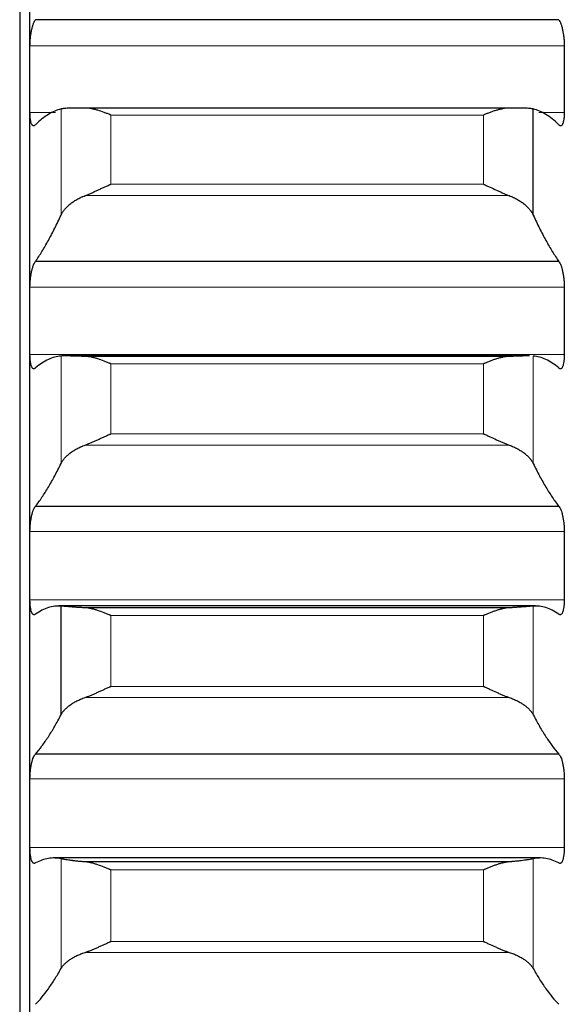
# Model space of a CAD drawing. Header units: inches. Extents: x 0 to 20790, y -12 to 14700.
# Tile 78 of 256: x 7871 to 7924, y 4586 to 4682. Entities that reach past the tile are written whole.
import ezdxf

# ---------------------------------------------------------------- set-up
doc = ezdxf.new("R2010")
doc.units = ezdxf.units.IN
doc.layers.add('1', color=7, linetype='Continuous', true_color=0xffffff)

msp = doc.modelspace()

# ---------------------------------------------------------------- linework, layer by layer
at = {"layer": '1', "color": 2, "linetype": 'Continuous', "lineweight": 25}
for p, q in [((7870.915, 4712.731), (7870.915, 4462.731)), ((7871.915, 4675.774), (7871.915, 4698.941)), ((7923.377, 4681.561), (7872.452, 4681.561)), ((7871.915, 4652.265), (7871.915, 4675.774)), ((7919.019, 4672.961), (7876.879, 4672.961)), ((7918.546, 4672.96), (7877.283, 4672.96)), ((7920.889, 4662.553), (7920.889, 4672.874)), ((7923.377, 4658.047), (7872.452, 4658.047)), ((7871.915, 4628.453), (7871.915, 4652.265)), ((7920.452, 4648.857), (7875.362, 4648.857)), ((7918.546, 4648.804), (7877.283, 4648.804)), ((7923.377, 4634.221), (7872.452, 4634.221)), ((7871.915, 4604.375), (7871.915, 4628.453)), ((7921.121, 4624.529), (7874.709, 4624.529)), ((7874.941, 4613.949), (7874.941, 4624.52)), ((7918.546, 4624.35), (7877.283, 4624.35)), ((7923.377, 4610.121), (7872.452, 4610.121)), ((7871.915, 4580.071), (7871.915, 4604.375)), ((7921.611, 4600.016), (7874.219, 4600.016)), ((7918.546, 4599.637), (7877.283, 4599.637))]:
    msp.add_line(p, q, dxfattribs=at)
at = {"layer": '1', "color": 110, "linetype": 'Continuous', "lineweight": 13}
for p, q in [((7923.912, 4679.002), (7871.917, 4679.002)), ((7874.406, 4672.546), (7871.917, 4672.546)), ((7874.941, 4662.553), (7874.941, 4672.874)), ((7916.059, 4672.289), (7879.771, 4672.289)), ((7879.771, 4665.55), (7879.771, 4672.289)), ((7916.059, 4665.55), (7916.059, 4672.289)), ((7923.912, 4672.546), (7921.424, 4672.546)), ((7916.059, 4665.55), (7879.771, 4665.55)), ((7918.546, 4664.446), (7877.283, 4664.446)), ((7923.912, 4655.538), (7871.917, 4655.538)), ((7923.912, 4648.992), (7871.917, 4648.992)), ((7874.941, 4638.391), (7874.941, 4648.846)), ((7879.771, 4641.27), (7879.771, 4648.096)), ((7916.059, 4648.096), (7879.771, 4648.096)), ((7916.059, 4641.27), (7916.059, 4648.096)), ((7920.889, 4638.391), (7920.889, 4648.846)), ((7916.059, 4641.27), (7879.771, 4641.27)), ((7918.546, 4640.18), (7877.283, 4640.18)), ((7923.912, 4631.765), (7871.917, 4631.765)), ((7923.912, 4625.141), (7871.917, 4625.141)), ((7920.889, 4613.949), (7920.889, 4624.52)), ((7879.771, 4616.704), (7879.771, 4623.607)), ((7916.059, 4623.607), (7879.771, 4623.607)), ((7916.059, 4616.704), (7916.059, 4623.607)), ((7916.059, 4616.704), (7879.771, 4616.704)), ((7918.546, 4615.63), (7877.283, 4615.63)), ((7923.912, 4607.721), (7871.917, 4607.721)), ((7923.912, 4601.029), (7871.917, 4601.029)), ((7874.941, 4589.264), (7874.941, 4599.935)), ((7920.889, 4589.264), (7920.889, 4599.935)), ((7916.059, 4598.859), (7879.771, 4598.859)), ((7879.771, 4591.891), (7879.771, 4598.859)), ((7916.059, 4591.891), (7916.059, 4598.859)), ((7916.059, 4591.891), (7879.771, 4591.891)), ((7918.546, 4590.835), (7877.283, 4590.835))]:
    msp.add_line(p, q, dxfattribs=at)
at = {"layer": '1', "color": 2, "linetype": 'Continuous', "lineweight": 25}
for points, knots in [([(7871.917, 4679.002), (7871.918, 4679.065), (7871.92, 4679.191), (7871.928, 4679.385), (7871.937, 4679.516), (7871.945, 4679.616), (7871.947, 4679.649), (7871.954, 4679.715), (7871.957, 4679.748), (7871.974, 4679.913), (7871.991, 4680.042), (7872.016, 4680.201), (7872.021, 4680.233), (7872.029, 4680.28), (7872.032, 4680.296), (7872.037, 4680.327), (7872.051, 4680.405), (7872.078, 4680.54), (7872.104, 4680.654), (7872.131, 4680.765), (7872.145, 4680.819), (7872.189, 4680.977), (7872.219, 4681.073), (7872.267, 4681.203), (7872.283, 4681.244), (7872.308, 4681.302), (7872.316, 4681.321), (7872.333, 4681.357), (7872.341, 4681.375), (7872.384, 4681.459), (7872.418, 4681.515), (7872.452, 4681.561)], [0, 0, 0, 0, 0.0625, 0.125, 0.1875, 0.1875, 0.21875, 0.21875, 0.25, 0.25, 0.375, 0.375, 0.40625, 0.40625, 0.421875, 0.421875, 0.4375, 0.5, 0.5625, 0.5625, 0.625, 0.625, 0.75, 0.75, 0.8125, 0.8125, 0.84375, 0.84375, 0.875, 0.875, 1, 1, 1, 1]), ([(7923.377, 4681.561), (7923.412, 4681.515), (7923.446, 4681.459), (7923.496, 4681.359), (7923.513, 4681.323), (7923.538, 4681.265), (7923.546, 4681.245), (7923.562, 4681.204), (7923.57, 4681.182), (7923.61, 4681.073), (7923.641, 4680.978), (7923.684, 4680.822), (7923.698, 4680.768), (7923.719, 4680.684), (7923.725, 4680.656), (7923.738, 4680.598), (7923.745, 4680.569), (7923.776, 4680.422), (7923.798, 4680.3), (7923.823, 4680.141), (7923.828, 4680.109), (7923.837, 4680.045), (7923.842, 4680.012), (7923.855, 4679.914), (7923.862, 4679.848), (7923.883, 4679.652), (7923.894, 4679.52), (7923.903, 4679.356), (7923.904, 4679.323), (7923.907, 4679.258), (7923.908, 4679.225), (7923.911, 4679.128), (7923.912, 4679.065), (7923.912, 4679.002)], [0, 0, 0, 0, 0.125, 0.125, 0.1875, 0.1875, 0.21875, 0.21875, 0.25, 0.25, 0.375, 0.375, 0.4375, 0.4375, 0.46875, 0.46875, 0.5, 0.5, 0.625, 0.625, 0.65625, 0.65625, 0.6875, 0.6875, 0.75, 0.75, 0.875, 0.875, 0.90625, 0.90625, 0.9375, 0.9375, 1, 1, 1, 1]), ([(7877.283, 4672.96), (7877.138, 4672.961), (7876.998, 4672.961), (7876.729, 4672.961), (7876.471, 4672.961), (7876.235, 4672.959), (7876.094, 4672.957), (7876.066, 4672.956), (7876.011, 4672.955), (7875.984, 4672.955), (7875.904, 4672.953), (7875.852, 4672.952), (7875.703, 4672.947), (7875.61, 4672.944), (7875.438, 4672.935), (7875.359, 4672.929), (7875.251, 4672.92), (7875.217, 4672.917), (7875.168, 4672.911), (7875.152, 4672.91), (7875.121, 4672.906), (7875.106, 4672.904), (7875.034, 4672.894), (7874.984, 4672.885), (7874.941, 4672.874)], [0, 0, 0, 0, 0.125, 0.125, 0.25, 0.375, 0.375, 0.40625, 0.40625, 0.4375, 0.4375, 0.5, 0.5, 0.625, 0.625, 0.75, 0.75, 0.8125, 0.8125, 0.84375, 0.84375, 0.875, 0.875, 1, 1, 1, 1]), ([(7879.771, 4672.289), (7879.767, 4672.291), (7879.764, 4672.292), (7879.758, 4672.295), (7879.754, 4672.296), (7879.744, 4672.301), (7879.724, 4672.309), (7879.678, 4672.328), (7879.585, 4672.367), (7879.506, 4672.399), (7879.348, 4672.462), (7879.243, 4672.502), (7878.929, 4672.619), (7878.721, 4672.689), (7878.41, 4672.78), (7878.307, 4672.808), (7878.151, 4672.846), (7878.099, 4672.858), (7877.996, 4672.88), (7877.944, 4672.89), (7877.789, 4672.918), (7877.687, 4672.933), (7877.484, 4672.953), (7877.383, 4672.959), (7877.283, 4672.96)], [0, 0, 0, 0, 0.003906, 0.003906, 0.007813, 0.007813, 0.015625, 0.03125, 0.0625, 0.125, 0.125, 0.25, 0.25, 0.5, 0.5, 0.625, 0.625, 0.6875, 0.6875, 0.75, 0.75, 0.875, 0.875, 1, 1, 1, 1]), ([(7918.546, 4672.96), (7918.447, 4672.959), (7918.347, 4672.953), (7918.145, 4672.933), (7918.044, 4672.918), (7917.84, 4672.882), (7917.738, 4672.86), (7917.531, 4672.81), (7917.427, 4672.782), (7917.217, 4672.721), (7917.112, 4672.688), (7916.902, 4672.618), (7916.797, 4672.58), (7916.587, 4672.503), (7916.482, 4672.462), (7916.324, 4672.399), (7916.244, 4672.367), (7916.152, 4672.328), (7916.105, 4672.309), (7916.085, 4672.301), (7916.072, 4672.295), (7916.066, 4672.292), (7916.059, 4672.289)], [0, 0, 0, 0, 0.125, 0.125, 0.25, 0.25, 0.375, 0.375, 0.5, 0.5, 0.625, 0.625, 0.75, 0.75, 0.875, 0.875, 0.9375, 0.96875, 0.984375, 0.992188, 0.992188, 1, 1, 1, 1]), ([(7920.889, 4672.874), (7920.846, 4672.885), (7920.796, 4672.894), (7920.681, 4672.91), (7920.552, 4672.924), (7920.395, 4672.934), (7920.265, 4672.941), (7920.22, 4672.943), (7920.15, 4672.946), (7920.126, 4672.947), (7920.078, 4672.949), (7920.053, 4672.949), (7919.928, 4672.953), (7919.717, 4672.958), (7919.482, 4672.96), (7919.235, 4672.961), (7919.105, 4672.961), (7918.935, 4672.961), (7918.901, 4672.961), (7918.832, 4672.961), (7918.727, 4672.961), (7918.619, 4672.96), (7918.546, 4672.96)], [0, 0, 0, 0, 0.125, 0.125, 0.25, 0.375, 0.375, 0.4375, 0.4375, 0.46875, 0.46875, 0.5, 0.5, 0.625, 0.75, 0.75, 0.875, 0.875, 0.90625, 0.90625, 0.9375, 1, 1, 1, 1]), ([(7872.452, 4671.347), (7872.418, 4671.304), (7872.384, 4671.273), (7872.334, 4671.245), (7872.317, 4671.238), (7872.292, 4671.233), (7872.284, 4671.232), (7872.268, 4671.232), (7872.259, 4671.232), (7872.219, 4671.239), (7872.189, 4671.257), (7872.146, 4671.302), (7872.132, 4671.32), (7872.111, 4671.352), (7872.104, 4671.364), (7872.091, 4671.388), (7872.085, 4671.401), (7872.054, 4671.468), (7872.031, 4671.534), (7872.006, 4671.63), (7872.002, 4671.649), (7871.992, 4671.691), (7871.988, 4671.712), (7871.975, 4671.778), (7871.967, 4671.824), (7871.947, 4671.968), (7871.936, 4672.073), (7871.927, 4672.214), (7871.925, 4672.243), (7871.923, 4672.302), (7871.921, 4672.331), (7871.919, 4672.421), (7871.918, 4672.483), (7871.917, 4672.546)], [0, 0, 0, 0, 0.125, 0.125, 0.1875, 0.1875, 0.21875, 0.21875, 0.25, 0.25, 0.375, 0.375, 0.4375, 0.4375, 0.46875, 0.46875, 0.5, 0.5, 0.625, 0.625, 0.65625, 0.65625, 0.6875, 0.6875, 0.75, 0.75, 0.875, 0.875, 0.90625, 0.90625, 0.9375, 0.9375, 1, 1, 1, 1]), ([(7923.912, 4672.546), (7923.912, 4672.483), (7923.91, 4672.361), (7923.902, 4672.187), (7923.893, 4672.078), (7923.885, 4671.999), (7923.882, 4671.973), (7923.876, 4671.922), (7923.873, 4671.897), (7923.856, 4671.776), (7923.839, 4671.69), (7923.814, 4671.593), (7923.809, 4671.575), (7923.801, 4671.548), (7923.798, 4671.539), (7923.793, 4671.522), (7923.779, 4671.479), (7923.752, 4671.412), (7923.726, 4671.364), (7923.699, 4671.321), (7923.685, 4671.303), (7923.641, 4671.257), (7923.61, 4671.239), (7923.563, 4671.231), (7923.547, 4671.231), (7923.522, 4671.236), (7923.514, 4671.239), (7923.497, 4671.245), (7923.488, 4671.249), (7923.446, 4671.273), (7923.412, 4671.304), (7923.377, 4671.347)], [0, 0, 0, 0, 0.0625, 0.125, 0.1875, 0.1875, 0.21875, 0.21875, 0.25, 0.25, 0.375, 0.375, 0.40625, 0.40625, 0.421875, 0.421875, 0.4375, 0.5, 0.5625, 0.5625, 0.625, 0.625, 0.75, 0.75, 0.8125, 0.8125, 0.84375, 0.84375, 0.875, 0.875, 1, 1, 1, 1]), ([(7877.283, 4664.446), (7877.383, 4664.483), (7877.483, 4664.524), (7877.685, 4664.608), (7877.786, 4664.652), (7877.99, 4664.742), (7878.092, 4664.789), (7878.299, 4664.883), (7878.403, 4664.931), (7878.613, 4665.029), (7878.718, 4665.077), (7878.927, 4665.174), (7879.032, 4665.222), (7879.243, 4665.318), (7879.348, 4665.365), (7879.506, 4665.435), (7879.585, 4665.47), (7879.678, 4665.51), (7879.724, 4665.53), (7879.744, 4665.538), (7879.758, 4665.544), (7879.764, 4665.547), (7879.771, 4665.55)], [0, 0, 0, 0, 0.125, 0.125, 0.25, 0.25, 0.375, 0.375, 0.5, 0.5, 0.625, 0.625, 0.75, 0.75, 0.875, 0.875, 0.9375, 0.96875, 0.984375, 0.992188, 0.992188, 1, 1, 1, 1]), ([(7916.059, 4665.55), (7916.062, 4665.548), (7916.066, 4665.547), (7916.072, 4665.544), (7916.075, 4665.543), (7916.085, 4665.538), (7916.105, 4665.53), (7916.152, 4665.51), (7916.244, 4665.47), (7916.324, 4665.435), (7916.482, 4665.365), (7916.587, 4665.318), (7916.9, 4665.176), (7917.108, 4665.079), (7917.419, 4664.935), (7917.523, 4664.887), (7917.678, 4664.816), (7917.73, 4664.792), (7917.834, 4664.745), (7917.886, 4664.722), (7918.041, 4664.653), (7918.143, 4664.609), (7918.346, 4664.524), (7918.447, 4664.483), (7918.546, 4664.446)], [0, 0, 0, 0, 0.003906, 0.003906, 0.007812, 0.007812, 0.015625, 0.03125, 0.0625, 0.125, 0.125, 0.25, 0.25, 0.5, 0.5, 0.625, 0.625, 0.6875, 0.6875, 0.75, 0.75, 0.875, 0.875, 1, 1, 1, 1]), ([(7874.941, 4662.553), (7874.984, 4662.646), (7875.034, 4662.738), (7875.148, 4662.92), (7875.277, 4663.099), (7875.435, 4663.274), (7875.564, 4663.403), (7875.609, 4663.445), (7875.68, 4663.509), (7875.704, 4663.53), (7875.752, 4663.571), (7875.777, 4663.592), (7875.901, 4663.694), (7876.113, 4663.852), (7876.348, 4663.998), (7876.595, 4664.138), (7876.725, 4664.204), (7876.894, 4664.283), (7876.929, 4664.299), (7876.998, 4664.33), (7877.103, 4664.375), (7877.21, 4664.418), (7877.283, 4664.446)], [0, 0, 0, 0, 0.125, 0.125, 0.25, 0.375, 0.375, 0.4375, 0.4375, 0.46875, 0.46875, 0.5, 0.5, 0.625, 0.75, 0.75, 0.875, 0.875, 0.90625, 0.90625, 0.9375, 1, 1, 1, 1]), ([(7918.546, 4664.446), (7918.692, 4664.391), (7918.832, 4664.332), (7919.101, 4664.206), (7919.359, 4664.074), (7919.595, 4663.928), (7919.736, 4663.832), (7919.763, 4663.813), (7919.818, 4663.774), (7919.846, 4663.754), (7919.926, 4663.694), (7919.977, 4663.654), (7920.127, 4663.531), (7920.22, 4663.448), (7920.391, 4663.277), (7920.47, 4663.19), (7920.579, 4663.057), (7920.613, 4663.012), (7920.662, 4662.945), (7920.678, 4662.922), (7920.708, 4662.876), (7920.723, 4662.853), (7920.796, 4662.739), (7920.846, 4662.646), (7920.889, 4662.553)], [0, 0, 0, 0, 0.125, 0.125, 0.25, 0.375, 0.375, 0.40625, 0.40625, 0.4375, 0.4375, 0.5, 0.5, 0.625, 0.625, 0.75, 0.75, 0.8125, 0.8125, 0.84375, 0.84375, 0.875, 0.875, 1, 1, 1, 1]), ([(7871.917, 4655.538), (7871.918, 4655.601), (7871.92, 4655.73), (7871.928, 4655.925), (7871.937, 4656.056), (7871.945, 4656.156), (7871.947, 4656.189), (7871.954, 4656.255), (7871.957, 4656.288), (7871.974, 4656.452), (7871.991, 4656.581), (7872.016, 4656.738), (7872.021, 4656.769), (7872.029, 4656.816), (7872.032, 4656.832), (7872.037, 4656.862), (7872.051, 4656.939), (7872.078, 4657.072), (7872.104, 4657.184), (7872.131, 4657.292), (7872.145, 4657.345), (7872.189, 4657.497), (7872.219, 4657.59), (7872.267, 4657.714), (7872.283, 4657.753), (7872.308, 4657.808), (7872.316, 4657.826), (7872.333, 4657.86), (7872.341, 4657.877), (7872.384, 4657.955), (7872.418, 4658.007), (7872.452, 4658.047)], [0, 0, 0, 0, 0.0625, 0.125, 0.1875, 0.1875, 0.21875, 0.21875, 0.25, 0.25, 0.375, 0.375, 0.40625, 0.40625, 0.421875, 0.421875, 0.4375, 0.5, 0.5625, 0.5625, 0.625, 0.625, 0.75, 0.75, 0.8125, 0.8125, 0.84375, 0.84375, 0.875, 0.875, 1, 1, 1, 1]), ([(7923.377, 4658.047), (7923.412, 4658.007), (7923.446, 4657.955), (7923.496, 4657.862), (7923.513, 4657.828), (7923.538, 4657.773), (7923.546, 4657.754), (7923.562, 4657.715), (7923.57, 4657.694), (7923.61, 4657.59), (7923.641, 4657.498), (7923.684, 4657.347), (7923.698, 4657.295), (7923.719, 4657.213), (7923.725, 4657.185), (7923.738, 4657.129), (7923.745, 4657.1), (7923.776, 4656.956), (7923.798, 4656.836), (7923.823, 4656.679), (7923.828, 4656.647), (7923.837, 4656.583), (7923.842, 4656.551), (7923.855, 4656.453), (7923.862, 4656.388), (7923.883, 4656.192), (7923.894, 4656.061), (7923.903, 4655.895), (7923.904, 4655.862), (7923.907, 4655.796), (7923.908, 4655.764), (7923.911, 4655.666), (7923.912, 4655.602), (7923.912, 4655.538)], [0, 0, 0, 0, 0.125, 0.125, 0.1875, 0.1875, 0.21875, 0.21875, 0.25, 0.25, 0.375, 0.375, 0.4375, 0.4375, 0.46875, 0.46875, 0.5, 0.5, 0.625, 0.625, 0.65625, 0.65625, 0.6875, 0.6875, 0.75, 0.75, 0.875, 0.875, 0.90625, 0.90625, 0.9375, 0.9375, 1, 1, 1, 1]), ([(7872.452, 4647.693), (7872.418, 4647.655), (7872.384, 4647.629), (7872.334, 4647.608), (7872.317, 4647.604), (7872.292, 4647.602), (7872.284, 4647.603), (7872.268, 4647.605), (7872.259, 4647.607), (7872.219, 4647.62), (7872.189, 4647.643), (7872.146, 4647.696), (7872.132, 4647.716), (7872.111, 4647.752), (7872.104, 4647.765), (7872.091, 4647.791), (7872.085, 4647.805), (7872.054, 4647.879), (7872.031, 4647.949), (7872.006, 4648.05), (7872.002, 4648.071), (7871.992, 4648.114), (7871.988, 4648.136), (7871.975, 4648.205), (7871.967, 4648.253), (7871.947, 4648.402), (7871.936, 4648.51), (7871.927, 4648.655), (7871.925, 4648.685), (7871.923, 4648.744), (7871.921, 4648.775), (7871.919, 4648.866), (7871.918, 4648.929), (7871.917, 4648.992)], [0, 0, 0, 0, 0.125, 0.125, 0.1875, 0.1875, 0.21875, 0.21875, 0.25, 0.25, 0.375, 0.375, 0.4375, 0.4375, 0.46875, 0.46875, 0.5, 0.5, 0.625, 0.625, 0.65625, 0.65625, 0.6875, 0.6875, 0.75, 0.75, 0.875, 0.875, 0.90625, 0.90625, 0.9375, 0.9375, 1, 1, 1, 1]), ([(7923.912, 4648.992), (7923.912, 4648.929), (7923.91, 4648.804), (7923.902, 4648.627), (7923.893, 4648.515), (7923.885, 4648.434), (7923.882, 4648.407), (7923.876, 4648.354), (7923.873, 4648.329), (7923.856, 4648.204), (7923.839, 4648.113), (7923.814, 4648.012), (7923.809, 4647.992), (7923.801, 4647.963), (7923.798, 4647.954), (7923.793, 4647.936), (7923.779, 4647.891), (7923.752, 4647.818), (7923.726, 4647.765), (7923.699, 4647.718), (7923.685, 4647.697), (7923.641, 4647.643), (7923.61, 4647.62), (7923.563, 4647.604), (7923.547, 4647.602), (7923.522, 4647.603), (7923.514, 4647.604), (7923.497, 4647.608), (7923.488, 4647.611), (7923.446, 4647.628), (7923.412, 4647.655), (7923.377, 4647.693)], [0, 0, 0, 0, 0.0625, 0.125, 0.1875, 0.1875, 0.21875, 0.21875, 0.25, 0.25, 0.375, 0.375, 0.40625, 0.40625, 0.421875, 0.421875, 0.4375, 0.5, 0.5625, 0.5625, 0.625, 0.625, 0.75, 0.75, 0.8125, 0.8125, 0.84375, 0.84375, 0.875, 0.875, 1, 1, 1, 1]), ([(7877.283, 4648.804), (7877.138, 4648.808), (7876.998, 4648.812), (7876.729, 4648.821), (7876.471, 4648.829), (7876.235, 4648.837), (7876.094, 4648.841), (7876.066, 4648.842), (7876.011, 4648.843), (7875.984, 4648.844), (7875.904, 4648.846), (7875.852, 4648.848), (7875.703, 4648.851), (7875.61, 4648.853), (7875.438, 4648.856), (7875.359, 4648.857), (7875.251, 4648.857), (7875.217, 4648.856), (7875.168, 4648.856), (7875.152, 4648.856), (7875.121, 4648.855), (7875.106, 4648.855), (7875.034, 4648.852), (7874.984, 4648.85), (7874.941, 4648.846)], [0, 0, 0, 0, 0.125, 0.125, 0.25, 0.375, 0.375, 0.40625, 0.40625, 0.4375, 0.4375, 0.5, 0.5, 0.625, 0.625, 0.75, 0.75, 0.8125, 0.8125, 0.84375, 0.84375, 0.875, 0.875, 1, 1, 1, 1]), ([(7879.771, 4648.096), (7879.767, 4648.098), (7879.764, 4648.099), (7879.758, 4648.102), (7879.754, 4648.104), (7879.744, 4648.108), (7879.724, 4648.116), (7879.678, 4648.136), (7879.585, 4648.175), (7879.506, 4648.208), (7879.348, 4648.272), (7879.243, 4648.313), (7878.929, 4648.433), (7878.721, 4648.506), (7878.41, 4648.602), (7878.307, 4648.631), (7878.151, 4648.672), (7878.099, 4648.684), (7877.996, 4648.708), (7877.944, 4648.72), (7877.789, 4648.751), (7877.687, 4648.767), (7877.484, 4648.793), (7877.383, 4648.801), (7877.283, 4648.804)], [0, 0, 0, 0, 0.003906, 0.003906, 0.007813, 0.007813, 0.015625, 0.03125, 0.0625, 0.125, 0.125, 0.25, 0.25, 0.5, 0.5, 0.625, 0.625, 0.6875, 0.6875, 0.75, 0.75, 0.875, 0.875, 1, 1, 1, 1]), ([(7918.546, 4648.804), (7918.447, 4648.801), (7918.347, 4648.793), (7918.145, 4648.768), (7918.044, 4648.751), (7917.84, 4648.711), (7917.738, 4648.687), (7917.531, 4648.634), (7917.427, 4648.604), (7917.217, 4648.539), (7917.112, 4648.505), (7916.902, 4648.432), (7916.797, 4648.394), (7916.587, 4648.314), (7916.482, 4648.272), (7916.324, 4648.208), (7916.244, 4648.175), (7916.152, 4648.136), (7916.105, 4648.116), (7916.085, 4648.108), (7916.072, 4648.102), (7916.066, 4648.099), (7916.059, 4648.096)], [0, 0, 0, 0, 0.125, 0.125, 0.25, 0.25, 0.375, 0.375, 0.5, 0.5, 0.625, 0.625, 0.75, 0.75, 0.875, 0.875, 0.9375, 0.96875, 0.984375, 0.992188, 0.992188, 1, 1, 1, 1]), ([(7920.517, 4648.857), (7920.453, 4648.857), (7920.384, 4648.856), (7920.265, 4648.854), (7920.22, 4648.853), (7920.15, 4648.852), (7920.126, 4648.851), (7920.078, 4648.85), (7920.053, 4648.85), (7919.928, 4648.847), (7919.717, 4648.841), (7919.482, 4648.833), (7919.235, 4648.825), (7919.105, 4648.821), (7918.935, 4648.816), (7918.901, 4648.815), (7918.832, 4648.812), (7918.727, 4648.809), (7918.619, 4648.806), (7918.546, 4648.804)], [0, 0, 0, 0, 0.148465, 0.148465, 0.233619, 0.233619, 0.276195, 0.276195, 0.318772, 0.318772, 0.489079, 0.659386, 0.659386, 0.829693, 0.829693, 0.87227, 0.87227, 0.914847, 1, 1, 1, 1]), ([(7877.283, 4640.18), (7877.383, 4640.215), (7877.483, 4640.254), (7877.685, 4640.335), (7877.786, 4640.378), (7877.99, 4640.466), (7878.092, 4640.511), (7878.299, 4640.604), (7878.403, 4640.652), (7878.613, 4640.748), (7878.718, 4640.796), (7878.927, 4640.893), (7879.032, 4640.941), (7879.243, 4641.036), (7879.348, 4641.084), (7879.506, 4641.154), (7879.585, 4641.189), (7879.678, 4641.23), (7879.724, 4641.25), (7879.744, 4641.258), (7879.758, 4641.264), (7879.764, 4641.267), (7879.771, 4641.27)], [0, 0, 0, 0, 0.125, 0.125, 0.25, 0.25, 0.375, 0.375, 0.5, 0.5, 0.625, 0.625, 0.75, 0.75, 0.875, 0.875, 0.9375, 0.96875, 0.984375, 0.992187, 0.992187, 1, 1, 1, 1]), ([(7916.059, 4641.27), (7916.062, 4641.268), (7916.066, 4641.267), (7916.072, 4641.264), (7916.075, 4641.263), (7916.085, 4641.258), (7916.105, 4641.25), (7916.152, 4641.23), (7916.244, 4641.189), (7916.324, 4641.154), (7916.482, 4641.084), (7916.587, 4641.037), (7916.9, 4640.894), (7917.108, 4640.798), (7917.419, 4640.655), (7917.523, 4640.608), (7917.678, 4640.538), (7917.73, 4640.515), (7917.834, 4640.469), (7917.886, 4640.446), (7918.041, 4640.379), (7918.143, 4640.336), (7918.346, 4640.254), (7918.447, 4640.215), (7918.546, 4640.18)], [0, 0, 0, 0, 0.003906, 0.003906, 0.007812, 0.007812, 0.015625, 0.03125, 0.0625, 0.125, 0.125, 0.25, 0.25, 0.5, 0.5, 0.625, 0.625, 0.6875, 0.6875, 0.75, 0.75, 0.875, 0.875, 1, 1, 1, 1]), ([(7874.941, 4638.391), (7874.984, 4638.479), (7875.034, 4638.566), (7875.148, 4638.737), (7875.277, 4638.906), (7875.435, 4639.071), (7875.564, 4639.193), (7875.609, 4639.233), (7875.68, 4639.293), (7875.704, 4639.313), (7875.752, 4639.352), (7875.777, 4639.371), (7875.901, 4639.468), (7876.113, 4639.617), (7876.348, 4639.755), (7876.595, 4639.888), (7876.725, 4639.951), (7876.894, 4640.026), (7876.929, 4640.041), (7876.998, 4640.07), (7877.103, 4640.113), (7877.21, 4640.154), (7877.283, 4640.18)], [0, 0, 0, 0, 0.125, 0.125, 0.25, 0.375, 0.375, 0.4375, 0.4375, 0.46875, 0.46875, 0.5, 0.5, 0.625, 0.75, 0.75, 0.875, 0.875, 0.90625, 0.90625, 0.9375, 1, 1, 1, 1]), ([(7918.546, 4640.18), (7918.692, 4640.127), (7918.832, 4640.071), (7919.101, 4639.953), (7919.359, 4639.827), (7919.595, 4639.689), (7919.736, 4639.598), (7919.763, 4639.58), (7919.818, 4639.543), (7919.846, 4639.525), (7919.926, 4639.468), (7919.977, 4639.43), (7920.127, 4639.314), (7920.22, 4639.235), (7920.391, 4639.074), (7920.47, 4638.992), (7920.579, 4638.867), (7920.613, 4638.824), (7920.662, 4638.76), (7920.678, 4638.739), (7920.708, 4638.696), (7920.723, 4638.674), (7920.796, 4638.566), (7920.846, 4638.479), (7920.889, 4638.391)], [0, 0, 0, 0, 0.125, 0.125, 0.25, 0.375, 0.375, 0.40625, 0.40625, 0.4375, 0.4375, 0.5, 0.5, 0.625, 0.625, 0.75, 0.75, 0.8125, 0.8125, 0.84375, 0.84375, 0.875, 0.875, 1, 1, 1, 1]), ([(7871.917, 4631.765), (7871.918, 4631.829), (7871.92, 4631.959), (7871.928, 4632.155), (7871.937, 4632.287), (7871.945, 4632.386), (7871.947, 4632.419), (7871.954, 4632.486), (7871.957, 4632.519), (7871.974, 4632.682), (7871.991, 4632.809), (7872.016, 4632.965), (7872.021, 4632.995), (7872.029, 4633.041), (7872.032, 4633.057), (7872.037, 4633.087), (7872.051, 4633.162), (7872.078, 4633.293), (7872.104, 4633.402), (7872.131, 4633.507), (7872.145, 4633.558), (7872.189, 4633.706), (7872.219, 4633.795), (7872.267, 4633.913), (7872.283, 4633.95), (7872.308, 4634.002), (7872.316, 4634.019), (7872.333, 4634.051), (7872.341, 4634.066), (7872.384, 4634.139), (7872.418, 4634.186), (7872.452, 4634.221)], [0, 0, 0, 0, 0.0625, 0.125, 0.1875, 0.1875, 0.21875, 0.21875, 0.25, 0.25, 0.375, 0.375, 0.40625, 0.40625, 0.421875, 0.421875, 0.4375, 0.5, 0.5625, 0.5625, 0.625, 0.625, 0.75, 0.75, 0.8125, 0.8125, 0.84375, 0.84375, 0.875, 0.875, 1, 1, 1, 1]), ([(7923.377, 4634.221), (7923.412, 4634.186), (7923.446, 4634.139), (7923.496, 4634.052), (7923.513, 4634.021), (7923.538, 4633.969), (7923.546, 4633.951), (7923.562, 4633.914), (7923.57, 4633.894), (7923.61, 4633.795), (7923.641, 4633.707), (7923.684, 4633.561), (7923.698, 4633.51), (7923.719, 4633.43), (7923.725, 4633.403), (7923.738, 4633.348), (7923.745, 4633.32), (7923.776, 4633.179), (7923.798, 4633.061), (7923.823, 4632.906), (7923.828, 4632.875), (7923.837, 4632.811), (7923.842, 4632.779), (7923.855, 4632.683), (7923.862, 4632.618), (7923.883, 4632.423), (7923.894, 4632.291), (7923.903, 4632.125), (7923.904, 4632.092), (7923.907, 4632.026), (7923.908, 4631.993), (7923.911, 4631.894), (7923.912, 4631.829), (7923.912, 4631.765)], [0, 0, 0, 0, 0.125, 0.125, 0.1875, 0.1875, 0.21875, 0.21875, 0.25, 0.25, 0.375, 0.375, 0.4375, 0.4375, 0.46875, 0.46875, 0.5, 0.5, 0.625, 0.625, 0.65625, 0.65625, 0.6875, 0.6875, 0.75, 0.75, 0.875, 0.875, 0.90625, 0.90625, 0.9375, 0.9375, 1, 1, 1, 1]), ([(7872.452, 4623.742), (7872.418, 4623.709), (7872.384, 4623.688), (7872.334, 4623.675), (7872.317, 4623.673), (7872.292, 4623.676), (7872.284, 4623.678), (7872.268, 4623.682), (7872.259, 4623.686), (7872.219, 4623.705), (7872.189, 4623.733), (7872.146, 4623.793), (7872.132, 4623.816), (7872.111, 4623.856), (7872.104, 4623.869), (7872.091, 4623.898), (7872.085, 4623.914), (7872.054, 4623.993), (7872.031, 4624.067), (7872.006, 4624.173), (7872.002, 4624.195), (7871.992, 4624.24), (7871.988, 4624.264), (7871.975, 4624.335), (7871.967, 4624.385), (7871.947, 4624.539), (7871.936, 4624.65), (7871.927, 4624.798), (7871.925, 4624.828), (7871.923, 4624.889), (7871.921, 4624.92), (7871.919, 4625.013), (7871.918, 4625.076), (7871.917, 4625.141)], [0, 0, 0, 0, 0.125, 0.125, 0.1875, 0.1875, 0.21875, 0.21875, 0.25, 0.25, 0.375, 0.375, 0.4375, 0.4375, 0.46875, 0.46875, 0.5, 0.5, 0.625, 0.625, 0.65625, 0.65625, 0.6875, 0.6875, 0.75, 0.75, 0.875, 0.875, 0.90625, 0.90625, 0.9375, 0.9375, 1, 1, 1, 1]), ([(7923.912, 4625.141), (7923.912, 4625.076), (7923.91, 4624.95), (7923.902, 4624.77), (7923.893, 4624.655), (7923.885, 4624.571), (7923.882, 4624.544), (7923.876, 4624.49), (7923.873, 4624.463), (7923.856, 4624.334), (7923.839, 4624.24), (7923.814, 4624.133), (7923.809, 4624.112), (7923.801, 4624.082), (7923.798, 4624.072), (7923.793, 4624.053), (7923.779, 4624.005), (7923.752, 4623.927), (7923.726, 4623.87), (7923.699, 4623.818), (7923.685, 4623.794), (7923.641, 4623.733), (7923.61, 4623.706), (7923.563, 4623.682), (7923.547, 4623.677), (7923.522, 4623.674), (7923.514, 4623.674), (7923.497, 4623.676), (7923.488, 4623.677), (7923.446, 4623.688), (7923.412, 4623.709), (7923.377, 4623.742)], [0, 0, 0, 0, 0.0625, 0.125, 0.1875, 0.1875, 0.21875, 0.21875, 0.25, 0.25, 0.375, 0.375, 0.40625, 0.40625, 0.421875, 0.421875, 0.4375, 0.5, 0.5625, 0.5625, 0.625, 0.625, 0.75, 0.75, 0.8125, 0.8125, 0.84375, 0.84375, 0.875, 0.875, 1, 1, 1, 1]), ([(7877.283, 4624.35), (7877.138, 4624.358), (7876.998, 4624.366), (7876.729, 4624.382), (7876.471, 4624.399), (7876.235, 4624.416), (7876.094, 4624.427), (7876.066, 4624.429), (7876.011, 4624.433), (7875.984, 4624.435), (7875.904, 4624.442), (7875.852, 4624.446), (7875.703, 4624.458), (7875.61, 4624.465), (7875.438, 4624.48), (7875.359, 4624.486), (7875.251, 4624.495), (7875.217, 4624.498), (7875.168, 4624.502), (7875.152, 4624.504), (7875.121, 4624.506), (7875.106, 4624.507), (7875.034, 4624.513), (7874.984, 4624.517), (7874.941, 4624.52)], [0, 0, 0, 0, 0.125, 0.125, 0.25, 0.375, 0.375, 0.40625, 0.40625, 0.4375, 0.4375, 0.5, 0.5, 0.625, 0.625, 0.75, 0.75, 0.8125, 0.8125, 0.84375, 0.84375, 0.875, 0.875, 1, 1, 1, 1]), ([(7879.771, 4623.607), (7879.767, 4623.608), (7879.764, 4623.61), (7879.758, 4623.612), (7879.754, 4623.614), (7879.744, 4623.618), (7879.724, 4623.627), (7879.678, 4623.647), (7879.585, 4623.686), (7879.506, 4623.719), (7879.348, 4623.785), (7879.243, 4623.827), (7878.929, 4623.95), (7878.721, 4624.025), (7878.41, 4624.126), (7878.307, 4624.157), (7878.151, 4624.2), (7878.099, 4624.213), (7877.996, 4624.239), (7877.944, 4624.251), (7877.789, 4624.285), (7877.687, 4624.304), (7877.484, 4624.334), (7877.383, 4624.345), (7877.283, 4624.35)], [0, 0, 0, 0, 0.003906, 0.003906, 0.007812, 0.007812, 0.015625, 0.03125, 0.0625, 0.125, 0.125, 0.25, 0.25, 0.5, 0.5, 0.625, 0.625, 0.6875, 0.6875, 0.75, 0.75, 0.875, 0.875, 1, 1, 1, 1]), ([(7918.546, 4624.35), (7918.447, 4624.345), (7918.347, 4624.334), (7918.145, 4624.305), (7918.044, 4624.286), (7917.84, 4624.242), (7917.738, 4624.216), (7917.531, 4624.159), (7917.427, 4624.128), (7917.217, 4624.06), (7917.112, 4624.024), (7916.902, 4623.949), (7916.797, 4623.909), (7916.587, 4623.827), (7916.482, 4623.785), (7916.324, 4623.719), (7916.244, 4623.686), (7916.152, 4623.647), (7916.105, 4623.627), (7916.085, 4623.618), (7916.072, 4623.612), (7916.066, 4623.61), (7916.059, 4623.607)], [0, 0, 0, 0, 0.125, 0.125, 0.25, 0.25, 0.375, 0.375, 0.5, 0.5, 0.625, 0.625, 0.75, 0.75, 0.875, 0.875, 0.9375, 0.96875, 0.984375, 0.992188, 0.992188, 1, 1, 1, 1]), ([(7920.889, 4624.52), (7920.846, 4624.517), (7920.796, 4624.513), (7920.681, 4624.504), (7920.552, 4624.493), (7920.395, 4624.48), (7920.265, 4624.469), (7920.22, 4624.465), (7920.15, 4624.46), (7920.126, 4624.458), (7920.078, 4624.454), (7920.053, 4624.452), (7919.928, 4624.442), (7919.717, 4624.425), (7919.482, 4624.408), (7919.235, 4624.391), (7919.105, 4624.383), (7918.935, 4624.372), (7918.901, 4624.37), (7918.832, 4624.366), (7918.727, 4624.36), (7918.619, 4624.354), (7918.546, 4624.35)], [0, 0, 0, 0, 0.125, 0.125, 0.25, 0.375, 0.375, 0.4375, 0.4375, 0.46875, 0.46875, 0.5, 0.5, 0.625, 0.75, 0.75, 0.875, 0.875, 0.90625, 0.90625, 0.9375, 1, 1, 1, 1]), ([(7877.283, 4615.63), (7877.383, 4615.663), (7877.483, 4615.7), (7877.685, 4615.778), (7877.786, 4615.819), (7877.99, 4615.905), (7878.092, 4615.949), (7878.299, 4616.04), (7878.403, 4616.087), (7878.613, 4616.182), (7878.718, 4616.23), (7878.927, 4616.326), (7879.032, 4616.373), (7879.243, 4616.469), (7879.348, 4616.517), (7879.506, 4616.587), (7879.585, 4616.623), (7879.678, 4616.663), (7879.724, 4616.684), (7879.744, 4616.692), (7879.758, 4616.698), (7879.764, 4616.701), (7879.771, 4616.704)], [0, 0, 0, 0, 0.125, 0.125, 0.25, 0.25, 0.375, 0.375, 0.5, 0.5, 0.625, 0.625, 0.75, 0.75, 0.875, 0.875, 0.9375, 0.96875, 0.984375, 0.992188, 0.992188, 1, 1, 1, 1]), ([(7916.059, 4616.704), (7916.062, 4616.702), (7916.066, 4616.701), (7916.072, 4616.698), (7916.075, 4616.697), (7916.085, 4616.692), (7916.105, 4616.684), (7916.152, 4616.663), (7916.244, 4616.623), (7916.324, 4616.587), (7916.482, 4616.517), (7916.587, 4616.469), (7916.9, 4616.327), (7917.108, 4616.231), (7917.419, 4616.09), (7917.523, 4616.044), (7917.678, 4615.975), (7917.73, 4615.953), (7917.834, 4615.908), (7917.886, 4615.886), (7918.041, 4615.821), (7918.143, 4615.779), (7918.346, 4615.7), (7918.447, 4615.663), (7918.546, 4615.63)], [0, 0, 0, 0, 0.003906, 0.003906, 0.007813, 0.007813, 0.015625, 0.03125, 0.0625, 0.125, 0.125, 0.25, 0.25, 0.5, 0.5, 0.625, 0.625, 0.6875, 0.6875, 0.75, 0.75, 0.875, 0.875, 1, 1, 1, 1]), ([(7874.941, 4613.949), (7874.984, 4614.031), (7875.034, 4614.112), (7875.148, 4614.272), (7875.277, 4614.431), (7875.435, 4614.586), (7875.564, 4614.7), (7875.609, 4614.738), (7875.68, 4614.794), (7875.704, 4614.813), (7875.752, 4614.85), (7875.777, 4614.868), (7875.901, 4614.959), (7876.113, 4615.099), (7876.348, 4615.229), (7876.595, 4615.354), (7876.725, 4615.414), (7876.894, 4615.484), (7876.929, 4615.498), (7876.998, 4615.526), (7877.103, 4615.566), (7877.21, 4615.605), (7877.283, 4615.63)], [0, 0, 0, 0, 0.125, 0.125, 0.25, 0.375, 0.375, 0.4375, 0.4375, 0.46875, 0.46875, 0.5, 0.5, 0.625, 0.75, 0.75, 0.875, 0.875, 0.90625, 0.90625, 0.9375, 1, 1, 1, 1]), ([(7918.546, 4615.63), (7918.692, 4615.58), (7918.832, 4615.527), (7919.101, 4615.415), (7919.359, 4615.297), (7919.595, 4615.167), (7919.736, 4615.082), (7919.763, 4615.064), (7919.818, 4615.03), (7919.846, 4615.012), (7919.926, 4614.959), (7919.977, 4614.923), (7920.127, 4614.814), (7920.22, 4614.74), (7920.391, 4614.589), (7920.47, 4614.512), (7920.579, 4614.394), (7920.613, 4614.354), (7920.662, 4614.294), (7920.678, 4614.274), (7920.708, 4614.234), (7920.723, 4614.214), (7920.796, 4614.112), (7920.846, 4614.031), (7920.889, 4613.949)], [0, 0, 0, 0, 0.125, 0.125, 0.25, 0.375, 0.375, 0.40625, 0.40625, 0.4375, 0.4375, 0.5, 0.5, 0.625, 0.625, 0.75, 0.75, 0.8125, 0.8125, 0.84375, 0.84375, 0.875, 0.875, 1, 1, 1, 1]), ([(7871.917, 4607.721), (7871.918, 4607.786), (7871.92, 4607.917), (7871.928, 4608.114), (7871.937, 4608.246), (7871.945, 4608.345), (7871.947, 4608.378), (7871.954, 4608.444), (7871.957, 4608.477), (7871.974, 4608.639), (7871.991, 4608.765), (7872.016, 4608.918), (7872.021, 4608.949), (7872.029, 4608.994), (7872.032, 4609.009), (7872.037, 4609.039), (7872.051, 4609.113), (7872.078, 4609.24), (7872.104, 4609.347), (7872.131, 4609.449), (7872.145, 4609.498), (7872.189, 4609.641), (7872.219, 4609.726), (7872.267, 4609.838), (7872.283, 4609.873), (7872.308, 4609.921), (7872.316, 4609.937), (7872.333, 4609.967), (7872.341, 4609.981), (7872.384, 4610.048), (7872.418, 4610.09), (7872.452, 4610.121)], [0, 0, 0, 0, 0.0625, 0.125, 0.1875, 0.1875, 0.21875, 0.21875, 0.25, 0.25, 0.375, 0.375, 0.40625, 0.40625, 0.421875, 0.421875, 0.4375, 0.5, 0.5625, 0.5625, 0.625, 0.625, 0.75, 0.75, 0.8125, 0.8125, 0.84375, 0.84375, 0.875, 0.875, 1, 1, 1, 1]), ([(7923.377, 4610.121), (7923.412, 4610.09), (7923.446, 4610.048), (7923.496, 4609.968), (7923.513, 4609.939), (7923.538, 4609.891), (7923.546, 4609.874), (7923.562, 4609.839), (7923.57, 4609.82), (7923.61, 4609.726), (7923.641, 4609.642), (7923.684, 4609.501), (7923.698, 4609.452), (7923.719, 4609.374), (7923.725, 4609.348), (7923.738, 4609.294), (7923.745, 4609.267), (7923.776, 4609.13), (7923.798, 4609.014), (7923.823, 4608.861), (7923.828, 4608.83), (7923.837, 4608.767), (7923.842, 4608.735), (7923.855, 4608.64), (7923.862, 4608.576), (7923.883, 4608.382), (7923.894, 4608.25), (7923.903, 4608.084), (7923.904, 4608.051), (7923.907, 4607.984), (7923.908, 4607.951), (7923.911, 4607.852), (7923.912, 4607.787), (7923.912, 4607.721)], [0, 0, 0, 0, 0.125, 0.125, 0.1875, 0.1875, 0.21875, 0.21875, 0.25, 0.25, 0.375, 0.375, 0.4375, 0.4375, 0.46875, 0.46875, 0.5, 0.5, 0.625, 0.625, 0.65625, 0.65625, 0.6875, 0.6875, 0.75, 0.75, 0.875, 0.875, 0.90625, 0.90625, 0.9375, 0.9375, 1, 1, 1, 1]), ([(7872.452, 4599.534), (7872.418, 4599.506), (7872.384, 4599.49), (7872.334, 4599.484), (7872.317, 4599.485), (7872.292, 4599.492), (7872.284, 4599.495), (7872.268, 4599.502), (7872.259, 4599.507), (7872.219, 4599.533), (7872.189, 4599.566), (7872.146, 4599.633), (7872.132, 4599.658), (7872.111, 4599.701), (7872.104, 4599.716), (7872.091, 4599.748), (7872.085, 4599.764), (7872.054, 4599.849), (7872.031, 4599.927), (7872.006, 4600.038), (7872.002, 4600.061), (7871.992, 4600.108), (7871.988, 4600.132), (7871.975, 4600.206), (7871.967, 4600.258), (7871.947, 4600.417), (7871.936, 4600.53), (7871.927, 4600.681), (7871.925, 4600.712), (7871.923, 4600.774), (7871.921, 4600.805), (7871.919, 4600.9), (7871.918, 4600.964), (7871.917, 4601.029)], [0, 0, 0, 0, 0.125, 0.125, 0.1875, 0.1875, 0.21875, 0.21875, 0.25, 0.25, 0.375, 0.375, 0.4375, 0.4375, 0.46875, 0.46875, 0.5, 0.5, 0.625, 0.625, 0.65625, 0.65625, 0.6875, 0.6875, 0.75, 0.75, 0.875, 0.875, 0.90625, 0.90625, 0.9375, 0.9375, 1, 1, 1, 1]), ([(7923.912, 4601.029), (7923.912, 4600.964), (7923.91, 4600.836), (7923.902, 4600.653), (7923.893, 4600.536), (7923.885, 4600.45), (7923.882, 4600.422), (7923.876, 4600.366), (7923.873, 4600.339), (7923.856, 4600.205), (7923.839, 4600.108), (7923.814, 4599.996), (7923.809, 4599.975), (7923.801, 4599.943), (7923.798, 4599.932), (7923.793, 4599.912), (7923.779, 4599.861), (7923.752, 4599.779), (7923.726, 4599.717), (7923.699, 4599.66), (7923.685, 4599.634), (7923.641, 4599.566), (7923.61, 4599.533), (7923.563, 4599.502), (7923.547, 4599.494), (7923.522, 4599.488), (7923.514, 4599.486), (7923.497, 4599.485), (7923.488, 4599.485), (7923.446, 4599.49), (7923.412, 4599.506), (7923.377, 4599.534)], [0, 0, 0, 0, 0.0625, 0.125, 0.1875, 0.1875, 0.21875, 0.21875, 0.25, 0.25, 0.375, 0.375, 0.40625, 0.40625, 0.421875, 0.421875, 0.4375, 0.5, 0.5625, 0.5625, 0.625, 0.625, 0.75, 0.75, 0.8125, 0.8125, 0.84375, 0.84375, 0.875, 0.875, 1, 1, 1, 1]), ([(7877.283, 4599.637), (7877.138, 4599.648), (7876.998, 4599.66), (7876.729, 4599.685), (7876.471, 4599.711), (7876.235, 4599.737), (7876.094, 4599.754), (7876.066, 4599.758), (7876.011, 4599.764), (7875.984, 4599.768), (7875.904, 4599.778), (7875.852, 4599.785), (7875.703, 4599.805), (7875.61, 4599.818), (7875.438, 4599.844), (7875.359, 4599.857), (7875.251, 4599.875), (7875.217, 4599.881), (7875.168, 4599.89), (7875.152, 4599.892), (7875.121, 4599.898), (7875.106, 4599.901), (7875.034, 4599.915), (7874.984, 4599.925), (7874.941, 4599.935)], [0, 0, 0, 0, 0.125, 0.125, 0.25, 0.375, 0.375, 0.40625, 0.40625, 0.4375, 0.4375, 0.5, 0.5, 0.625, 0.625, 0.75, 0.75, 0.8125, 0.8125, 0.84375, 0.84375, 0.875, 0.875, 1, 1, 1, 1]), ([(7879.771, 4598.859), (7879.767, 4598.861), (7879.764, 4598.862), (7879.758, 4598.865), (7879.754, 4598.866), (7879.744, 4598.871), (7879.724, 4598.88), (7879.678, 4598.9), (7879.585, 4598.94), (7879.506, 4598.973), (7879.348, 4599.04), (7879.243, 4599.083), (7878.929, 4599.208), (7878.721, 4599.286), (7878.41, 4599.391), (7878.307, 4599.424), (7878.151, 4599.469), (7878.099, 4599.484), (7877.996, 4599.511), (7877.944, 4599.525), (7877.789, 4599.561), (7877.687, 4599.582), (7877.484, 4599.616), (7877.383, 4599.629), (7877.283, 4599.637)], [0, 0, 0, 0, 0.003906, 0.003906, 0.007813, 0.007813, 0.015625, 0.03125, 0.0625, 0.125, 0.125, 0.25, 0.25, 0.5, 0.5, 0.625, 0.625, 0.6875, 0.6875, 0.75, 0.75, 0.875, 0.875, 1, 1, 1, 1]), ([(7918.546, 4599.637), (7918.447, 4599.629), (7918.347, 4599.617), (7918.145, 4599.583), (7918.044, 4599.562), (7917.84, 4599.514), (7917.738, 4599.486), (7917.531, 4599.426), (7917.427, 4599.393), (7917.217, 4599.323), (7917.112, 4599.286), (7916.902, 4599.208), (7916.797, 4599.167), (7916.587, 4599.083), (7916.482, 4599.04), (7916.324, 4598.973), (7916.244, 4598.94), (7916.152, 4598.9), (7916.105, 4598.88), (7916.085, 4598.871), (7916.072, 4598.865), (7916.066, 4598.862), (7916.059, 4598.859)], [0, 0, 0, 0, 0.125, 0.125, 0.25, 0.25, 0.375, 0.375, 0.5, 0.5, 0.625, 0.625, 0.75, 0.75, 0.875, 0.875, 0.9375, 0.96875, 0.984375, 0.992187, 0.992187, 1, 1, 1, 1]), ([(7920.889, 4599.935), (7920.846, 4599.925), (7920.796, 4599.915), (7920.681, 4599.893), (7920.552, 4599.87), (7920.395, 4599.845), (7920.265, 4599.825), (7920.22, 4599.818), (7920.15, 4599.808), (7920.126, 4599.805), (7920.078, 4599.798), (7920.053, 4599.795), (7919.928, 4599.778), (7919.717, 4599.751), (7919.482, 4599.725), (7919.235, 4599.698), (7919.105, 4599.685), (7918.935, 4599.67), (7918.901, 4599.667), (7918.832, 4599.661), (7918.727, 4599.652), (7918.619, 4599.643), (7918.546, 4599.637)], [0, 0, 0, 0, 0.125, 0.125, 0.25, 0.375, 0.375, 0.4375, 0.4375, 0.46875, 0.46875, 0.5, 0.5, 0.625, 0.75, 0.75, 0.875, 0.875, 0.90625, 0.90625, 0.9375, 1, 1, 1, 1]), ([(7877.283, 4590.835), (7877.383, 4590.866), (7877.483, 4590.901), (7877.685, 4590.976), (7877.786, 4591.016), (7877.99, 4591.099), (7878.092, 4591.142), (7878.299, 4591.231), (7878.403, 4591.277), (7878.613, 4591.37), (7878.718, 4591.418), (7878.927, 4591.513), (7879.032, 4591.56), (7879.243, 4591.656), (7879.348, 4591.703), (7879.506, 4591.774), (7879.585, 4591.81), (7879.678, 4591.851), (7879.724, 4591.871), (7879.744, 4591.88), (7879.758, 4591.886), (7879.764, 4591.888), (7879.771, 4591.891)], [0, 0, 0, 0, 0.125, 0.125, 0.25, 0.25, 0.375, 0.375, 0.5, 0.5, 0.625, 0.625, 0.75, 0.75, 0.875, 0.875, 0.9375, 0.96875, 0.984375, 0.992187, 0.992187, 1, 1, 1, 1]), ([(7916.059, 4591.891), (7916.062, 4591.89), (7916.066, 4591.888), (7916.072, 4591.886), (7916.075, 4591.884), (7916.085, 4591.88), (7916.105, 4591.871), (7916.152, 4591.851), (7916.244, 4591.809), (7916.324, 4591.774), (7916.482, 4591.703), (7916.587, 4591.656), (7916.9, 4591.513), (7917.108, 4591.419), (7917.419, 4591.28), (7917.523, 4591.234), (7917.678, 4591.167), (7917.73, 4591.145), (7917.834, 4591.102), (7917.886, 4591.08), (7918.041, 4591.017), (7918.143, 4590.977), (7918.346, 4590.901), (7918.447, 4590.866), (7918.546, 4590.835)], [0, 0, 0, 0, 0.003906, 0.003906, 0.007813, 0.007813, 0.015625, 0.03125, 0.0625, 0.125, 0.125, 0.25, 0.25, 0.5, 0.5, 0.625, 0.625, 0.6875, 0.6875, 0.75, 0.75, 0.875, 0.875, 1, 1, 1, 1]), ([(7874.941, 4589.264), (7874.984, 4589.34), (7875.034, 4589.416), (7875.148, 4589.565), (7875.277, 4589.713), (7875.435, 4589.857), (7875.564, 4589.964), (7875.609, 4589.999), (7875.68, 4590.052), (7875.704, 4590.069), (7875.752, 4590.104), (7875.777, 4590.121), (7875.901, 4590.206), (7876.113, 4590.337), (7876.348, 4590.459), (7876.595, 4590.576), (7876.725, 4590.632), (7876.894, 4590.698), (7876.929, 4590.712), (7876.998, 4590.737), (7877.103, 4590.775), (7877.21, 4590.811), (7877.283, 4590.835)], [0, 0, 0, 0, 0.125, 0.125, 0.25, 0.375, 0.375, 0.4375, 0.4375, 0.46875, 0.46875, 0.5, 0.5, 0.625, 0.75, 0.75, 0.875, 0.875, 0.90625, 0.90625, 0.9375, 1, 1, 1, 1]), ([(7918.546, 4590.835), (7918.692, 4590.788), (7918.832, 4590.739), (7919.101, 4590.634), (7919.359, 4590.523), (7919.595, 4590.4), (7919.736, 4590.321), (7919.763, 4590.305), (7919.818, 4590.272), (7919.846, 4590.256), (7919.926, 4590.206), (7919.977, 4590.172), (7920.127, 4590.071), (7920.22, 4590.001), (7920.391, 4589.86), (7920.47, 4589.788), (7920.579, 4589.678), (7920.613, 4589.641), (7920.662, 4589.585), (7920.678, 4589.567), (7920.708, 4589.529), (7920.723, 4589.51), (7920.796, 4589.416), (7920.846, 4589.34), (7920.889, 4589.264)], [0, 0, 0, 0, 0.125, 0.125, 0.25, 0.375, 0.375, 0.40625, 0.40625, 0.4375, 0.4375, 0.5, 0.5, 0.625, 0.625, 0.75, 0.75, 0.8125, 0.8125, 0.84375, 0.84375, 0.875, 0.875, 1, 1, 1, 1])]:
    msp.add_open_spline(points, degree=3, knots=knots, dxfattribs=at)
for points in [[(7871.915, 4675.774), (7871.915, 4676.85), (7871.916, 4677.926), (7871.917, 4679.002)], [(7923.912, 4679.002), (7923.914, 4677.926), (7923.915, 4676.85), (7923.915, 4675.774)], [(7871.917, 4672.546), (7871.916, 4673.622), (7871.915, 4674.698), (7871.915, 4675.774)], [(7923.915, 4675.774), (7923.915, 4674.698), (7923.914, 4673.622), (7923.912, 4672.546)], [(7874.941, 4672.874), (7874.737, 4672.826), (7874.328, 4672.69), (7873.708, 4672.366), (7873.083, 4671.926), (7872.663, 4671.553), (7872.452, 4671.347)], [(7923.377, 4671.347), (7923.166, 4671.553), (7922.746, 4671.926), (7922.122, 4672.366), (7921.502, 4672.69), (7921.093, 4672.826), (7920.889, 4672.874)], [(7872.452, 4658.047), (7872.663, 4658.352), (7873.083, 4658.997), (7873.708, 4660.071), (7874.328, 4661.25), (7874.737, 4662.106), (7874.941, 4662.553)], [(7920.889, 4662.553), (7921.093, 4662.106), (7921.502, 4661.25), (7922.122, 4660.071), (7922.746, 4658.997), (7923.166, 4658.352), (7923.377, 4658.047)], [(7871.915, 4652.265), (7871.915, 4653.356), (7871.916, 4654.447), (7871.917, 4655.538)], [(7923.912, 4655.538), (7923.914, 4654.447), (7923.915, 4653.356), (7923.915, 4652.265)], [(7871.917, 4648.992), (7871.916, 4650.083), (7871.915, 4651.174), (7871.915, 4652.265)], [(7923.915, 4652.265), (7923.915, 4651.174), (7923.914, 4650.083), (7923.912, 4648.992)], [(7874.941, 4648.846), (7874.737, 4648.83), (7874.328, 4648.756), (7873.708, 4648.527), (7873.083, 4648.179), (7872.663, 4647.868), (7872.452, 4647.693)], [(7923.377, 4647.693), (7923.166, 4647.868), (7922.746, 4648.179), (7922.122, 4648.527), (7921.502, 4648.756), (7921.093, 4648.83), (7920.889, 4648.846)], [(7872.452, 4634.221), (7872.663, 4634.497), (7873.083, 4635.084), (7873.708, 4636.072), (7874.328, 4637.169), (7874.737, 4637.972), (7874.941, 4638.391)], [(7920.889, 4638.391), (7921.093, 4637.972), (7921.502, 4637.169), (7922.122, 4636.072), (7922.746, 4635.084), (7923.166, 4634.497), (7923.377, 4634.221)], [(7871.915, 4628.453), (7871.915, 4629.557), (7871.916, 4630.661), (7871.917, 4631.765)], [(7923.912, 4631.765), (7923.914, 4630.661), (7923.915, 4629.557), (7923.915, 4628.453)], [(7871.917, 4625.141), (7871.916, 4626.245), (7871.915, 4627.349), (7871.915, 4628.453)], [(7923.915, 4628.453), (7923.915, 4627.349), (7923.914, 4626.245), (7923.912, 4625.141)], [(7874.941, 4624.52), (7874.737, 4624.535), (7874.328, 4624.525), (7873.708, 4624.39), (7873.083, 4624.136), (7872.663, 4623.887), (7872.452, 4623.742)], [(7923.377, 4623.742), (7923.166, 4623.887), (7922.746, 4624.136), (7922.122, 4624.39), (7921.502, 4624.525), (7921.093, 4624.535), (7920.889, 4624.52)], [(7872.452, 4610.121), (7872.663, 4610.366), (7873.083, 4610.894), (7873.708, 4611.796), (7874.328, 4612.808), (7874.737, 4613.556), (7874.941, 4613.949)], [(7920.889, 4613.949), (7921.093, 4613.556), (7921.502, 4612.808), (7922.122, 4611.796), (7922.746, 4610.894), (7923.166, 4610.366), (7923.377, 4610.121)], [(7871.915, 4604.375), (7871.915, 4605.491), (7871.916, 4606.606), (7871.917, 4607.721)], [(7923.912, 4607.721), (7923.914, 4606.606), (7923.915, 4605.491), (7923.915, 4604.375)], [(7871.917, 4601.029), (7871.916, 4602.144), (7871.915, 4603.26), (7871.915, 4604.375)], [(7923.915, 4604.375), (7923.915, 4603.26), (7923.914, 4602.144), (7923.912, 4601.029)], [(7874.941, 4599.935), (7874.737, 4599.982), (7874.328, 4600.035), (7873.708, 4599.994), (7873.083, 4599.834), (7872.663, 4599.647), (7872.452, 4599.534)], [(7923.377, 4599.534), (7923.166, 4599.647), (7922.746, 4599.834), (7922.122, 4599.994), (7921.502, 4600.035), (7921.093, 4599.982), (7920.889, 4599.935)], [(7872.452, 4585.784), (7872.663, 4585.999), (7873.083, 4586.468), (7873.708, 4587.282), (7874.328, 4588.207), (7874.737, 4588.899), (7874.941, 4589.264)], [(7920.889, 4589.264), (7921.093, 4588.899), (7921.502, 4588.207), (7922.122, 4587.282), (7922.746, 4586.468), (7923.166, 4585.999), (7923.377, 4585.784)]]:
    msp.add_open_spline(points, degree=3, dxfattribs=at)

doc.saveas('drawing.dxf')
